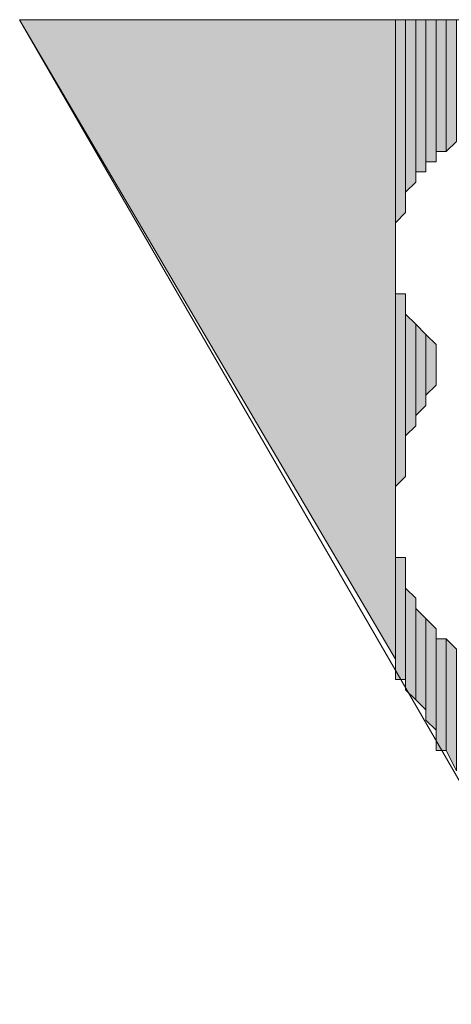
# Model space of a CAD drawing. Extents: x -31 to 1020, y 801 to 1395.
# Tile 17 of 29: x 809 to 814, y 1097 to 1109. Entities that reach past the tile are written whole.
import ezdxf

# ---------------------------------------------------------------- set-up
doc = ezdxf.new("R2010")
doc.units = 0
doc.header["$LTSCALE"] = 23.1
doc.header["$MEASUREMENT"] = 0
doc.layers.add('圖層 1', color=7, linetype='CONTINUOUS')

msp = doc.modelspace()

# ---------------------------------------------------------------- hatches: boundary and pattern name
at = {"layer": '圖層 1'}
for points in [[(813.46, 1108.881), (813.46, 1101.117), (808.9, 1108.881)], [(813.584, 1108.881), (813.46, 1108.881), (813.46, 1106.417)], [(813.584, 1108.881), (813.584, 1106.54), (813.46, 1106.417)], [(813.707, 1108.881), (813.584, 1108.881), (813.584, 1106.786)], [(813.707, 1108.881), (813.707, 1106.91), (813.584, 1106.786)], [(813.831, 1108.881), (813.707, 1108.881), (813.707, 1107.033)], [(813.831, 1108.881), (813.831, 1107.033), (813.707, 1107.033)], [(813.953, 1108.881), (813.831, 1108.881), (813.831, 1107.156)], [(813.953, 1108.881), (813.953, 1107.156), (813.831, 1107.156)], [(814.077, 1108.881), (813.953, 1108.881), (813.953, 1107.28)], [(814.077, 1108.881), (814.077, 1107.28), (813.953, 1107.28)], [(814.2, 1108.881), (814.077, 1108.881), (814.077, 1107.28)], [(814.2, 1108.881), (814.2, 1107.402), (814.077, 1107.28)], [(813.584, 1105.554), (813.46, 1105.554), (813.46, 1103.212)], [(813.584, 1105.554), (813.584, 1103.335), (813.46, 1103.212)], [(813.707, 1105.184), (813.584, 1105.307), (813.584, 1103.828)], [(813.707, 1105.184), (813.707, 1103.952), (813.584, 1103.828)], [(813.831, 1105.061), (813.707, 1105.184), (813.707, 1104.075)], [(813.831, 1105.061), (813.831, 1104.198), (813.707, 1104.075)], [(813.953, 1104.938), (813.831, 1105.061), (813.831, 1104.321)], [(813.953, 1104.938), (813.953, 1104.445), (813.831, 1104.321)], [(813.584, 1102.35), (813.46, 1102.35), (813.46, 1100.871)], [(813.584, 1102.35), (813.584, 1100.871), (813.46, 1100.871)], [(813.707, 1101.857), (813.584, 1101.98), (813.584, 1100.747)], [(813.707, 1101.857), (813.707, 1100.624), (813.584, 1100.747)], [(813.831, 1101.61), (813.707, 1101.733), (813.707, 1100.624)], [(813.831, 1101.61), (813.831, 1100.501), (813.707, 1100.624)], [(813.953, 1101.487), (813.831, 1101.61), (813.831, 1100.378)], [(813.953, 1101.487), (813.953, 1100.254), (813.831, 1100.378)], [(814.077, 1101.364), (813.953, 1101.364), (813.953, 1100.008)], [(814.077, 1101.364), (814.077, 1100.008), (813.953, 1100.008)], [(814.2, 1101.24), (814.077, 1101.364), (814.077, 1100.008)], [(814.2, 1101.24), (814.2, 1099.761), (814.077, 1100.008)]]:
    msp.add_hatch(color=7, dxfattribs=at).paths.add_polyline_path(points)

# ---------------------------------------------------------------- linework, layer by layer
at = {"layer": '圖層 1', "color": 7, "lineweight": 9}
msp.add_lwpolyline([(822.704, 1108.881), (808.9, 1108.881), (815.802, 1096.927)], dxfattribs=at)
at = {"layer": '圖層 1', "lineweight": 0}
for points in [[(813.46, 1108.881), (813.46, 1101.117), (808.9, 1108.881)], [(813.584, 1108.881), (813.46, 1108.881), (813.46, 1106.417)], [(813.584, 1108.881), (813.584, 1106.54), (813.46, 1106.417)], [(813.46, 1108.881), (813.46, 1106.293)], [(813.707, 1108.881), (813.584, 1108.881), (813.584, 1106.786)], [(813.707, 1108.881), (813.707, 1106.91), (813.584, 1106.786)], [(813.584, 1108.881), (813.584, 1106.663)], [(813.584, 1108.881), (813.584, 1106.54)], [(813.831, 1108.881), (813.707, 1108.881), (813.707, 1107.033)], [(813.831, 1108.881), (813.831, 1107.033), (813.707, 1107.033)], [(813.707, 1108.881), (813.707, 1106.91)], [(813.953, 1108.881), (813.831, 1108.881), (813.831, 1107.156)], [(813.953, 1108.881), (813.953, 1107.156), (813.831, 1107.156)], [(813.831, 1108.881), (813.831, 1107.033)], [(814.077, 1108.881), (813.953, 1108.881), (813.953, 1107.28)], [(814.077, 1108.881), (814.077, 1107.28), (813.953, 1107.28)], [(813.953, 1108.881), (813.953, 1107.156)], [(814.2, 1108.881), (814.077, 1108.881), (814.077, 1107.28)], [(814.2, 1108.881), (814.2, 1107.402), (814.077, 1107.28)], [(813.46, 1105.8), (813.46, 1106.293), (813.46, 1101.117)], [(813.46, 1105.677), (813.46, 1105.8), (813.46, 1102.966)], [(813.46, 1105.8), (813.46, 1102.719)], [(813.46, 1105.8), (813.46, 1100.994), (813.46, 1101.117)], [(813.46, 1105.554), (813.46, 1105.677), (813.46, 1102.966)], [(813.584, 1105.554), (813.46, 1105.554), (813.46, 1103.212)], [(813.584, 1105.554), (813.584, 1103.335), (813.46, 1103.212)], [(813.46, 1105.554), (813.46, 1102.966)], [(813.584, 1105.431), (813.584, 1105.554), (813.584, 1103.335)], [(813.584, 1105.307), (813.584, 1105.431), (813.584, 1103.582)], [(813.584, 1105.431), (813.584, 1103.459)], [(813.584, 1105.431), (813.584, 1103.335)], [(813.707, 1105.184), (813.584, 1105.307), (813.584, 1103.828)], [(813.584, 1105.307), (813.584, 1103.705)], [(813.584, 1105.307), (813.584, 1103.582)], [(813.707, 1105.184), (813.707, 1103.952), (813.584, 1103.828)], [(813.831, 1105.061), (813.707, 1105.184), (813.707, 1104.075)], [(813.707, 1105.184), (813.707, 1103.952)], [(813.831, 1105.061), (813.831, 1104.198), (813.707, 1104.075)], [(813.953, 1104.938), (813.831, 1105.061), (813.831, 1104.321)], [(813.831, 1105.061), (813.831, 1104.198)], [(813.953, 1104.938), (813.953, 1104.445), (813.831, 1104.321)], [(813.953, 1104.814), (813.953, 1104.938), (813.953, 1104.568)], [(813.953, 1104.938), (813.953, 1104.445)], [(813.46, 1102.596), (813.46, 1102.719), (813.46, 1100.994)], [(813.46, 1102.473), (813.46, 1102.596), (813.46, 1100.994)], [(813.46, 1102.35), (813.46, 1102.473), (813.46, 1100.994)], [(813.584, 1102.35), (813.46, 1102.35), (813.46, 1100.871)], [(813.584, 1102.35), (813.584, 1100.871), (813.46, 1100.871)], [(813.46, 1102.35), (813.46, 1100.871), (813.46, 1100.994)], [(813.584, 1102.226), (813.584, 1102.35), (813.584, 1100.871)], [(813.584, 1102.103), (813.584, 1102.226), (813.584, 1100.871)], [(813.584, 1101.98), (813.584, 1102.103), (813.584, 1100.871)], [(813.707, 1101.857), (813.584, 1101.98), (813.584, 1100.747)], [(813.584, 1101.98), (813.584, 1100.747), (813.584, 1100.871)], [(813.707, 1101.857), (813.707, 1100.624), (813.584, 1100.747)], [(813.707, 1101.733), (813.707, 1101.857), (813.707, 1100.624)], [(813.831, 1101.61), (813.707, 1101.733), (813.707, 1100.624)], [(813.831, 1101.61), (813.831, 1100.501), (813.707, 1100.624)], [(813.953, 1101.487), (813.831, 1101.61), (813.831, 1100.378)], [(813.831, 1101.61), (813.831, 1100.378), (813.831, 1100.501)], [(813.953, 1101.487), (813.953, 1100.254), (813.831, 1100.378)], [(813.953, 1101.364), (813.953, 1101.487), (813.953, 1100.254)], [(814.077, 1101.364), (813.953, 1101.364), (813.953, 1100.008)], [(814.077, 1101.364), (814.077, 1100.008), (813.953, 1100.008)], [(813.953, 1101.364), (813.953, 1100.008), (813.953, 1100.254)], [(814.2, 1101.24), (814.077, 1101.364), (814.077, 1100.008)], [(814.2, 1101.24), (814.2, 1099.761), (814.077, 1100.008)]]:
    msp.add_lwpolyline(points, dxfattribs=at)
for points in [[(813.46, 1106.417), (813.46, 1106.417), (813.46, 1106.417), (813.46, 1106.417), (813.46, 1106.417), (813.46, 1108.881), (813.46, 1108.881), (813.46, 1108.881), (813.46, 1106.417), (813.46, 1106.417)], [(813.46, 1106.417), (813.46, 1106.417), (813.46, 1106.417), (813.46, 1106.417), (813.46, 1106.417), (813.46, 1108.881), (813.46, 1108.881), (813.46, 1108.881), (813.46, 1106.417), (813.46, 1106.417)], [(813.46, 1106.417), (813.46, 1106.417), (813.46, 1106.417), (813.46, 1106.417), (813.46, 1106.417), (813.46, 1108.881), (813.46, 1108.881), (813.46, 1108.881), (813.46, 1106.417), (813.46, 1106.417)], [(813.46, 1106.417), (813.46, 1106.417), (813.46, 1106.417), (813.46, 1106.417), (813.46, 1106.417), (813.46, 1108.881), (813.46, 1108.881), (813.46, 1108.881), (813.46, 1106.417), (813.46, 1106.417)], [(813.46, 1106.417), (813.46, 1106.417), (813.46, 1106.417), (813.46, 1106.417), (813.46, 1106.417), (813.46, 1108.881), (813.46, 1108.881), (813.46, 1108.881), (813.46, 1106.417), (813.46, 1106.417)], [(813.46, 1106.417), (813.46, 1106.417), (813.46, 1106.417), (813.46, 1106.417), (813.46, 1106.417), (813.46, 1108.881), (813.46, 1108.881), (813.46, 1108.881), (813.46, 1106.417), (813.46, 1106.417)], [(813.46, 1106.293), (813.46, 1106.293), (813.46, 1106.293), (813.46, 1106.293), (813.46, 1106.293), (813.46, 1108.881), (813.46, 1108.881), (813.46, 1108.881), (813.46, 1106.293), (813.46, 1106.293)], [(813.584, 1106.786), (813.584, 1106.786), (813.584, 1106.786), (813.584, 1106.786), (813.584, 1106.786), (813.584, 1108.881), (813.584, 1108.881), (813.584, 1108.881), (813.584, 1106.786), (813.584, 1106.786)], [(813.584, 1106.786), (813.584, 1106.786), (813.584, 1106.786), (813.584, 1106.786), (813.584, 1106.786), (813.584, 1108.881), (813.584, 1108.881), (813.584, 1108.881), (813.584, 1106.786), (813.584, 1106.786)], [(813.584, 1106.663), (813.584, 1106.663), (813.584, 1106.663), (813.584, 1106.663), (813.584, 1106.663), (813.584, 1108.881), (813.584, 1108.881), (813.584, 1108.881), (813.584, 1106.663), (813.584, 1106.663)], [(813.584, 1106.54), (813.584, 1106.54), (813.584, 1106.54), (813.584, 1106.54), (813.584, 1106.54), (813.584, 1108.881), (813.584, 1108.881), (813.584, 1108.881), (813.584, 1106.54), (813.584, 1106.54)], [(813.584, 1106.54), (813.584, 1106.54), (813.584, 1106.54), (813.584, 1106.54), (813.584, 1106.54), (813.584, 1108.881), (813.584, 1108.881), (813.584, 1108.881), (813.584, 1106.54), (813.584, 1106.54)], [(813.584, 1106.54), (813.584, 1106.54), (813.584, 1106.54), (813.584, 1106.54), (813.584, 1106.54), (813.584, 1108.881), (813.584, 1108.881), (813.584, 1108.881), (813.584, 1106.54), (813.584, 1106.54)], [(813.584, 1106.54), (813.584, 1106.54), (813.584, 1106.54), (813.584, 1106.54), (813.584, 1106.54), (813.584, 1108.881), (813.584, 1108.881), (813.584, 1108.881), (813.584, 1106.54), (813.584, 1106.54)], [(813.584, 1106.54), (813.584, 1106.54), (813.584, 1106.54), (813.584, 1106.54), (813.584, 1106.54), (813.584, 1108.881), (813.584, 1108.881), (813.584, 1108.881), (813.584, 1106.54), (813.584, 1106.54)], [(813.707, 1107.033), (813.707, 1107.033), (813.707, 1107.033), (813.707, 1107.033), (813.707, 1107.033), (813.707, 1108.881), (813.707, 1108.881), (813.707, 1108.881), (813.707, 1107.033), (813.707, 1107.033)], [(813.707, 1107.033), (813.707, 1107.033), (813.707, 1107.033), (813.707, 1107.033), (813.707, 1107.033), (813.707, 1108.881), (813.707, 1108.881), (813.707, 1108.881), (813.707, 1107.033), (813.707, 1107.033)], [(813.707, 1106.91), (813.707, 1106.91), (813.707, 1106.91), (813.707, 1106.91), (813.707, 1106.91), (813.707, 1108.881), (813.707, 1108.881), (813.707, 1108.881), (813.707, 1106.91), (813.707, 1106.91)], [(813.831, 1107.033), (813.831, 1107.033), (813.831, 1107.033), (813.831, 1107.033), (813.831, 1107.033), (813.831, 1108.881), (813.831, 1108.881), (813.831, 1108.881), (813.831, 1107.033), (813.831, 1107.033)], [(813.953, 1107.156), (813.953, 1107.156), (813.953, 1107.156), (813.953, 1107.156), (813.953, 1107.156), (813.953, 1108.881), (813.953, 1108.881), (813.953, 1108.881), (813.953, 1107.156), (813.953, 1107.156)], [(813.953, 1107.156), (813.953, 1107.156), (813.953, 1107.156), (813.953, 1107.156), (813.953, 1107.156), (813.953, 1108.881), (813.953, 1108.881), (813.953, 1108.881), (813.953, 1107.156), (813.953, 1107.156)], [(813.953, 1107.156), (813.953, 1107.156), (813.953, 1107.156), (813.953, 1107.156), (813.953, 1107.156), (813.953, 1108.881), (813.953, 1108.881), (813.953, 1108.881), (813.953, 1107.156), (813.953, 1107.156)], [(813.46, 1102.719), (813.46, 1102.719), (813.46, 1102.719), (813.46, 1102.719), (813.46, 1102.719), (813.46, 1105.8), (813.46, 1105.8), (813.46, 1105.8), (813.46, 1102.719), (813.46, 1102.719)], [(813.46, 1102.966), (813.46, 1102.966), (813.46, 1102.966), (813.46, 1102.966), (813.46, 1102.966), (813.46, 1105.677), (813.46, 1105.677), (813.46, 1105.677), (813.46, 1102.966), (813.46, 1102.966)], [(813.584, 1103.459), (813.584, 1103.459), (813.584, 1103.459), (813.584, 1103.459), (813.584, 1103.459), (813.584, 1105.431), (813.584, 1105.431), (813.584, 1105.431), (813.584, 1103.459), (813.584, 1103.459)], [(813.584, 1103.335), (813.584, 1103.335), (813.584, 1103.335), (813.584, 1103.335), (813.584, 1103.335), (813.584, 1105.431), (813.584, 1105.431), (813.584, 1105.431), (813.584, 1103.335), (813.584, 1103.335)], [(813.584, 1103.335), (813.584, 1103.335), (813.584, 1103.335), (813.584, 1103.335), (813.584, 1103.335), (813.584, 1105.431), (813.584, 1105.431), (813.584, 1105.431), (813.584, 1103.335), (813.584, 1103.335)], [(813.584, 1103.705), (813.584, 1103.705), (813.584, 1103.705), (813.584, 1103.705), (813.584, 1103.705), (813.584, 1105.307), (813.584, 1105.307), (813.584, 1105.307), (813.584, 1103.705), (813.584, 1103.705)], [(813.707, 1104.075), (813.707, 1104.075), (813.707, 1104.075), (813.707, 1104.075), (813.707, 1104.075), (813.707, 1105.184), (813.707, 1105.184), (813.707, 1105.184), (813.707, 1104.075), (813.707, 1104.075)], [(813.707, 1104.075), (813.707, 1104.075), (813.707, 1104.075), (813.707, 1104.075), (813.707, 1104.075), (813.707, 1105.184), (813.707, 1105.184), (813.707, 1105.184), (813.707, 1104.075), (813.707, 1104.075)], [(813.707, 1103.952), (813.707, 1103.952), (813.707, 1103.952), (813.707, 1103.952), (813.707, 1103.952), (813.707, 1105.184), (813.707, 1105.184), (813.707, 1105.184), (813.707, 1103.952), (813.707, 1103.952)], [(813.831, 1104.198), (813.831, 1104.198), (813.831, 1104.198), (813.831, 1104.198), (813.831, 1104.198), (813.831, 1105.061), (813.831, 1105.061), (813.831, 1105.061), (813.831, 1104.198), (813.831, 1104.198)], [(813.953, 1104.445), (813.953, 1104.445), (813.953, 1104.445), (813.953, 1104.445), (813.953, 1104.445), (813.953, 1104.938), (813.953, 1104.938), (813.953, 1104.938), (813.953, 1104.445), (813.953, 1104.445)], [(813.46, 1100.994), (813.46, 1100.994), (813.46, 1100.994), (813.46, 1100.994), (813.46, 1100.994), (813.46, 1102.596), (813.46, 1102.596), (813.46, 1102.596), (813.46, 1100.994), (813.46, 1100.994)], [(813.46, 1100.994), (813.46, 1100.994), (813.46, 1100.994), (813.46, 1100.994), (813.46, 1100.994), (813.46, 1102.473), (813.46, 1102.473), (813.46, 1102.473), (813.46, 1100.994), (813.46, 1100.994)], [(813.584, 1100.871), (813.584, 1100.871), (813.584, 1100.871), (813.584, 1100.871), (813.584, 1100.871), (813.584, 1102.226), (813.584, 1102.226), (813.584, 1102.226), (813.584, 1100.871), (813.584, 1100.871)], [(813.584, 1100.871), (813.584, 1100.871), (813.584, 1100.871), (813.584, 1100.871), (813.584, 1100.871), (813.584, 1102.226), (813.584, 1102.226), (813.584, 1102.226), (813.584, 1100.871), (813.584, 1100.871)], [(813.584, 1100.871), (813.584, 1100.871), (813.584, 1100.871), (813.584, 1100.871), (813.584, 1100.871), (813.584, 1102.226), (813.584, 1102.226), (813.584, 1102.226), (813.584, 1100.871), (813.584, 1100.871)], [(813.584, 1100.871), (813.584, 1100.871), (813.584, 1100.871), (813.584, 1100.871), (813.584, 1100.871), (813.584, 1102.103), (813.584, 1102.103), (813.584, 1102.103), (813.584, 1100.871), (813.584, 1100.871)], [(813.584, 1100.747), (813.584, 1100.747), (813.584, 1100.747), (813.584, 1100.747), (813.584, 1100.747), (813.584, 1101.98), (813.584, 1101.98), (813.584, 1101.98), (813.584, 1100.747), (813.584, 1100.747)], [(813.584, 1100.747), (813.584, 1100.747), (813.584, 1100.747), (813.584, 1100.747), (813.584, 1100.747), (813.584, 1101.98), (813.584, 1101.98), (813.584, 1101.98), (813.584, 1100.747), (813.584, 1100.747)], [(813.707, 1100.624), (813.707, 1100.624), (813.707, 1100.624), (813.707, 1100.624), (813.707, 1100.624), (813.707, 1101.733), (813.707, 1101.733), (813.707, 1101.733), (813.707, 1100.624), (813.707, 1100.624)], [(813.707, 1100.624), (813.707, 1100.624), (813.707, 1100.624), (813.707, 1100.624), (813.707, 1100.624), (813.707, 1101.733), (813.707, 1101.733), (813.707, 1101.733), (813.707, 1100.624), (813.707, 1100.624)], [(813.707, 1100.624), (813.707, 1100.624), (813.707, 1100.624), (813.707, 1100.624), (813.707, 1100.624), (813.707, 1101.733), (813.707, 1101.733), (813.707, 1101.733), (813.707, 1100.624), (813.707, 1100.624)], [(813.831, 1100.501), (813.831, 1100.501), (813.831, 1100.501), (813.831, 1100.501), (813.831, 1100.501), (813.831, 1101.61), (813.831, 1101.61), (813.831, 1101.61), (813.831, 1100.501), (813.831, 1100.501)], [(813.953, 1100.254), (813.953, 1100.254), (813.953, 1100.254), (813.953, 1100.254), (813.953, 1100.254), (813.953, 1101.487), (813.953, 1101.487), (813.953, 1101.487), (813.953, 1100.254), (813.953, 1100.254)], [(813.953, 1100.254), (813.953, 1100.254), (813.953, 1100.254), (813.953, 1100.254), (813.953, 1100.254), (813.953, 1101.487), (813.953, 1101.487), (813.953, 1101.487), (813.953, 1100.254), (813.953, 1100.254)]]:
    msp.add_open_spline(points, degree=3, knots=[0, 0, 0, 0, 1, 1, 1, 2, 2, 2, 3, 3, 3, 3], dxfattribs=at)

doc.saveas('drawing.dxf')
